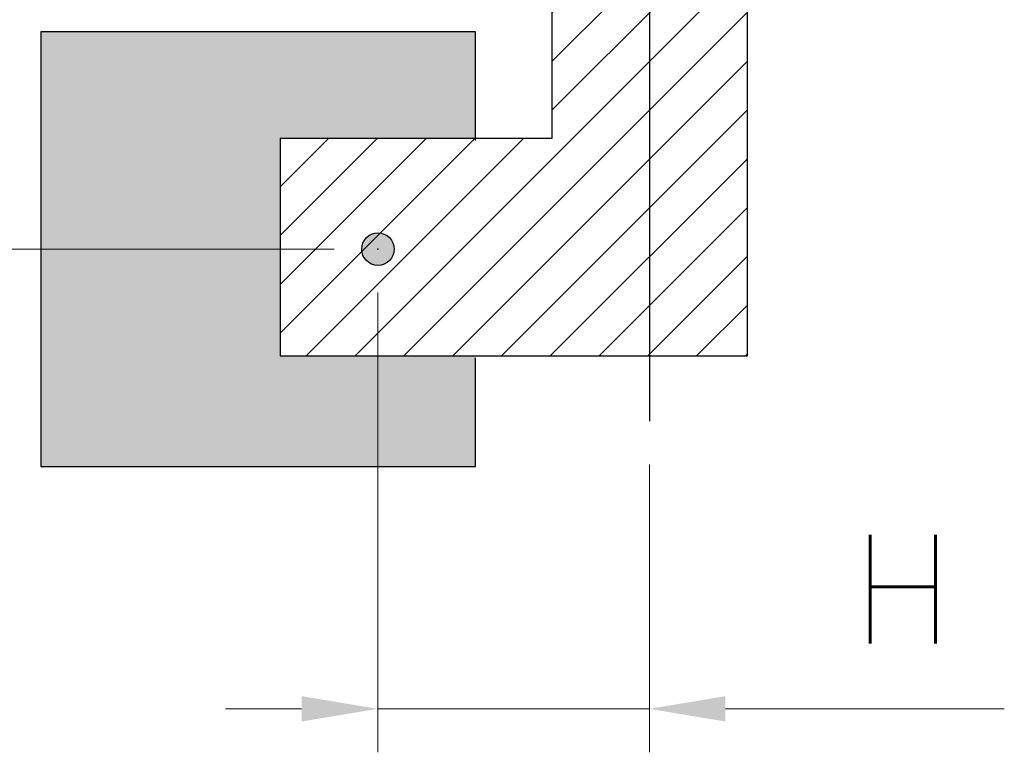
# Model space of a CAD drawing. Header units: millimetres. Extents: x 399 to 6076, y -1991 to 1602.
# Tile 30 of 256: x 2607 to 2697, y 852 to 919. Entities that reach past the tile are written whole.
import ezdxf

# ---------------------------------------------------------------- set-up
doc = ezdxf.new("R2010")
doc.units = ezdxf.units.MM
doc.linetypes.add('AM_ISO08W050', pattern=[18, 12, -1.5, 3, -1.5])
doc.layers.add('AM_7', color=4, linetype='AM_ISO08W050', lineweight=25)
doc.layers.add('AM_8', color=1, linetype='Continuous', lineweight=25)
doc.styles.add('尺寸標註', font='romans.shx', dxfattribs={"bigfont": 'CHINESET.SHX'})
doc.dimstyles.new('CNS4~1$0', dxfattribs={"dimtxt": 10, "dimasz": 7, "dimexe": 4, "dimexo": 4, "dimgap": 6, "dimtad": 1, "dimtoh": 1, "dimdsep": 46, "dimtxsty": '尺寸標註', "dimcen": 0, "dimclrd": 2, "dimclre": 2, "dimclrt": 3, "dimadec": 0, "dimazin": 2, "dimtp": 0.1, "dimtm": 0.1, "dimtfac": 0.71, "dimtmove": 0, "dimatfit": 0, "dimfxl": 0, "dimlwd": 13, "dimlwe": 13, "dimarcsym": 0})

# ---------------------------------------------------------------- blocks, each defined once
blk = doc.blocks.new('*D438')
at = {"color": 2, "lineweight": 13}
for p, q in [((2639.791, 894.132), (2639.791, 851.838)), ((2664.792, 878.307), (2664.792, 851.838)), ((2632.791, 855.838), (2625.791, 855.838)), ((2639.791, 855.838), (2664.792, 855.838)), ((2671.792, 855.838), (2697.458, 855.838))]:
    blk.add_line(p, q, dxfattribs=at)
at = {"color": 2}
for points in [[(2632.791, 857.004), (2632.791, 854.671), (2639.791, 855.838)], [(2671.792, 857.004), (2671.792, 854.671), (2664.792, 855.838)]]:
    blk.add_solid(points, dxfattribs=at)
at = {"layer": 'Defpoints', "color": 0}
for p in [(2639.791, 898.132), (2664.792, 882.307), (2664.792, 855.838)]:
    blk.add_point(p, dxfattribs=at)
at = {"color": 3, "insert": (2688.125, 866.838), "char_height": 10, "attachment_point": 5, "style": '尺寸標註'}
blk.add_mtext('H', dxfattribs=at)
blk = doc.blocks.new('*D439')
at = {"color": 2, "lineweight": 13}
for p, q in [((2656.821, 933.507), (2590.883, 933.507)), ((2594.883, 926.507), (2594.883, 905.132)), ((2635.791, 898.132), (2590.883, 898.132))]:
    blk.add_line(p, q, dxfattribs=at)
at = {"color": 2}
for points in [[(2593.716, 926.507), (2596.049, 926.507), (2594.883, 933.507)], [(2593.716, 905.132), (2596.049, 905.132), (2594.883, 898.132)]]:
    blk.add_solid(points, dxfattribs=at)
at = {"layer": 'Defpoints', "color": 0}
for p in [(2660.821, 933.507), (2594.883, 898.132), (2639.791, 898.132)]:
    blk.add_point(p, dxfattribs=at)
at = {"color": 3, "insert": (2583.883, 915.819), "char_height": 10, "attachment_point": 5, "rotation": 90, "style": '尺寸標註'}
blk.add_mtext('L', dxfattribs=at)

msp = doc.modelspace()

# ---------------------------------------------------------------- hatches: boundary and pattern name
h = msp.add_hatch()
h.set_pattern_fill('ANSI31', color=32, style=0)
h.set_pattern_definition([(45, (1394.9334, 381.9065), (-2.245064, 2.245064), [])])
h.paths.add_polyline_path([(2655.821, 944.307), (2655.821, 908.307), (2630.821, 908.307), (2630.821, 888.307), (2673.821, 888.307), (2673.821, 944.307), (2668.821, 944.307), (2668.821, 933.507), (2660.821, 933.507), (2660.821, 944.307)])
h = msp.add_hatch(color=256)
h.dxf.hatch_style = 1
h.paths.add_polyline_path([(2638.319, 898.132, 1), (2641.319, 898.132, 1)])
at = {"layer": 'AM_8'}
msp.add_hatch(color=256, dxfattribs=at).paths.add_polyline_path([(2648.791, 878.132), (2648.791, 888.307), (2630.793, 888.307), (2630.793, 908.307), (2648.791, 908.307), (2648.791, 918.132), (2608.791, 918.132), (2608.791, 878.132)])

# ---------------------------------------------------------------- linework, layer by layer
at = {"color": 32}
msp.add_lwpolyline([(2655.821, 944.307), (2655.821, 908.307), (2630.821, 908.307), (2630.821, 888.307), (2673.821, 888.307), (2673.821, 944.307), (2668.821, 944.307), (2668.821, 933.507), (2660.821, 933.507), (2660.821, 944.307), (2655.821, 944.307)], dxfattribs=at)
msp.add_circle((2639.819, 898.132), 1.5)
msp.add_point((2639.819, 898.132))
at = {"layer": 'AM_7', "ltscale": 5}
msp.add_line((2664.821, 1025.507), (2664.792, 882.307), dxfattribs=at)
at = {"layer": 'AM_8'}
msp.add_lwpolyline([(2648.791, 908.132), (2648.791, 918.132), (2608.791, 918.132), (2608.791, 878.132), (2648.791, 878.132), (2648.791, 888.132)], dxfattribs=at)

# ---------------------------------------------------------------- dimensions: what is measured, and where the dimension line sits
dim = msp.add_linear_dim(base=(2594.883, 898.132), p1=(2660.821, 933.507), p2=(2639.791, 898.132), angle=90, text='L', dimstyle='CNS4~1$0', override={"dimarcsym": 1})
dim.commit()
dim.dimension.update_dxf_attribs({"geometry": '*D439', "text_midpoint": (2594.883, 915.819), "dimtype": 160})
dim = msp.add_linear_dim(base=(2664.792, 855.838), p1=(2639.791, 898.132), p2=(2664.792, 882.307), text='H', dimstyle='CNS4~1$0', override={"dimarcsym": 1})
dim.commit()
dim.dimension.update_dxf_attribs({"geometry": '*D438', "text_midpoint": (2688.125, 866.838)})

doc.saveas('drawing.dxf')
